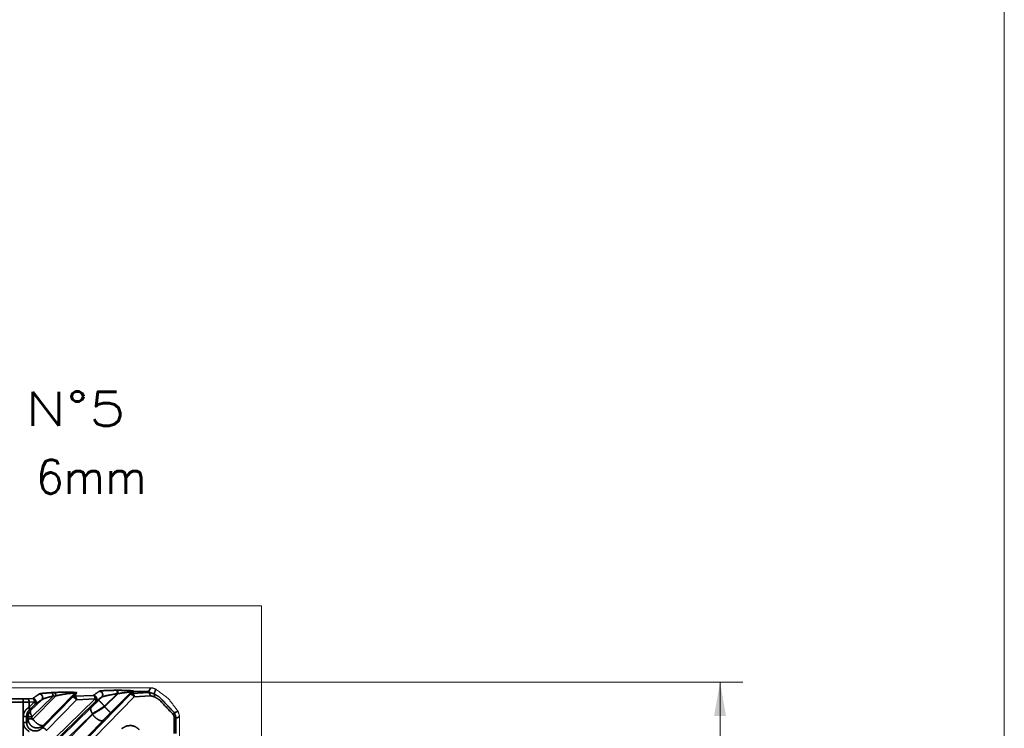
# Model space of a CAD drawing. Header units: millimetres. Extents: x 4 to 836, y 5 to 589.
# Tile 145 of 145: x 749 to 836, y 343 to 406. Entities that reach past the tile are written whole.
import ezdxf

# ---------------------------------------------------------------- set-up
doc = ezdxf.new("R2010")
doc.units = ezdxf.units.MM
doc.layers.add('1', color=7, linetype='Continuous', true_color=0xffffff)
doc.layers.add('256', color=7, linetype='Continuous', true_color=0xffffff)
doc.styles.add('ideas_simplex', font='simplex.shx')
doc.dimstyles.get("Standard").update_dxf_attribs({"dimtxt": 0.18, "dimasz": 0.18, "dimexe": 0.18, "dimexo": 0.0625, "dimgap": 0.09, "dimtad": 0, "dimtih": 1, "dimtoh": 1, "dimdec": 4, "dimzin": 0, "dimdsep": 46, "dimtxsty": 'Standard', "dimcen": 0.09, "dimadec": 0, "dimazin": 0, "dimtfac": 1, "dimtdec": 4, "dimtofl": 0, "dimtmove": 0, "dimatfit": 3, "dimfxl": 1, "dimtolj": 1, "dimtzin": 0, "dimarcsym": 0})

# ---------------------------------------------------------------- blocks, each defined once
blk = doc.blocks.new('_U7')
at = {"layer": '1', "color": 152, "lineweight": 13}
for p, q in [((730.700922, 347.500076), (812.919958, 347.500076)), ((730.700922, 246.499924), (812.919958, 246.499924))]:
    blk.add_line(p, q, dxfattribs=at)
at = {"layer": '1', "color": 27, "lineweight": 13}
blk.add_line((810.919958, 246.499924), (810.919958, 347.500076), dxfattribs=at)
at = {"layer": '1', "color": 87, "lineweight": 25}
for p, q in [((809.419958, 305.335083), (803.794958, 305.335083)), ((803.794958, 305.335083), (803.794958, 303.835083)), ((809.419958, 303.835083), (809.419958, 305.335083)), ((803.794958, 292.630083), (803.794958, 291.130083)), ((809.419958, 291.130083), (809.419958, 292.630083)), ((803.794958, 291.130083), (809.419958, 291.130083))]:
    blk.add_line(p, q, dxfattribs=at)
at = {"layer": '1', "color": 27, "lineweight": 18}
for points in [[(810.919958, 347.500076), (811.448939, 344.500078), (810.390977, 344.500074)], [(810.919958, 246.499924), (810.390977, 249.499922), (811.448939, 249.499926)]]:
    blk.add_solid(points, dxfattribs=at)
at = {"layer": '1', "color": 87, "linetype": 'Continuous', "lineweight": 25, "char_height": 3, "attachment_point": 7, "rotation": 90, "line_spacing_factor": 1.204819, "style": 'ideas_simplex'}
for s, insert in [('\\W1.1774;101', (801.953958, 294.062583)), ('\\W1.2097;3.98', (809.266458, 292.577583))]:
    blk.add_mtext(s, dxfattribs=dict(at, insert=insert))

msp = doc.modelspace()

# ---------------------------------------------------------------- linework, layer by layer
at = {"layer": '1', "color": 251, "linetype": 'Continuous', "lineweight": 18}
for q in [(631, 354.225), (770.45, 239.775)]:
    msp.add_line((770.45, 354.225), q, dxfattribs=at)
at = {"layer": '1', "color": 143, "linetype": 'Continuous', "lineweight": 18}
for p, q in [((730.531, 347), (760.662, 347)), ((763.225, 344.437), (763.225, 326.97))]:
    msp.add_line(p, q, dxfattribs=at)
at = {"layer": '1', "color": 143, "linetype": 'Continuous', "lineweight": 35}
for p, q in [((757.727, 346.779), (757.782, 346.779)), ((759.172, 346.675), (759.08, 346.506)), ((759.183, 346.695), (759.172, 346.675)), ((759.172, 346.675), (760.527, 346.675)), ((760.527, 346.675), (760.662, 347)), ((652.014, 346.022), (749.436, 346.022)), ((749.809, 346.031), (750.278, 346.055)), ((749.969, 340.349), (755.787, 346.03)), ((749.969, 345.298), (750.438, 345.756)), ((750.438, 345.756), (749.969, 345.732)), ((755.839, 345.818), (750.021, 340.136)), ((750.097, 344.991), (751.075, 345.946)), ((752.083, 346.273), (750.228, 344.461)), ((750.299, 344.216), (752.321, 346.285)), ((751.132, 338.503), (758.868, 346.419)), ((751.132, 343.453), (753.777, 346.158)), ((753.942, 346.462), (751.229, 343.686)), ((759.24, 346.207), (751.504, 338.291)), ((754.149, 345.946), (751.504, 343.24)), ((751.923, 346.572), (752.161, 346.584)), ((752.321, 346.285), (752.083, 346.273)), ((753.777, 346.158), (753.942, 346.462)), ((754.154, 346.549), (753.989, 346.245)), ((753.989, 346.245), (755.627, 346.329)), ((755.787, 346.03), (754.149, 345.946)), ((756.092, 345.905), (756.372, 346.184)), ((756.622, 345.32), (757.782, 346.479)), ((757.727, 346.479), (756.622, 345.374)), ((758.971, 346.608), (757.152, 344.79)), ((757.782, 346.479), (757.727, 346.479)), ((758.868, 346.419), (758.971, 346.608)), ((759.08, 346.506), (760.486, 346.578)), ((760.646, 346.279), (759.24, 346.207)), ((749.436, 345.723), (652.014, 345.723)), ((749.904, 345.253), (749.969, 345.298)), ((749.969, 345.732), (749.969, 345.298)), ((750.021, 345.086), (749.975, 345.041)), ((750.49, 345.544), (750.021, 345.086)), ((750.097, 340.041), (755.426, 345.245)), ((756.622, 345.374), (756.622, 345.32)), ((749.44, 343.95), (749.44, 344.477)), ((749.739, 344.477), (749.739, 343.95)), ((749.863, 344.248), (749.863, 344.425)), ((750.213, 344.425), (750.213, 344.248)), ((755.556, 344.715), (750.228, 339.511)), ((750.299, 339.267), (755.556, 344.646)), ((756.486, 344.116), (751.229, 338.737)), ((755.556, 344.646), (755.556, 344.715)), ((762.773, 342.954), (762.773, 344.307)), ((762.912, 344.307), (762.912, 342.954)), ((751.229, 343.686), (751.132, 343.453))]:
    msp.add_line(p, q, dxfattribs=at)
at = {"layer": '1', "color": 143, "linetype": 'Continuous', "lineweight": 18}
for points, knots in [([(760.662, 347), (754.41, 347), (730.369, 347)], [0, 0, 0.206387, 1, 1]), ([(760.662, 347), (760.992, 346.944), (761.145, 346.876)], [0, 0, 0.667365, 1, 1]), ([(761.145, 346.875), (760.829, 346.986), (760.662, 347)], [0, 0, 0.666841, 1, 1]), ([(763.101, 344.92), (762.261, 346.036), (761.145, 346.876)], [0, 0, 0.500001, 1, 1]), ([(763.225, 344.437), (763.169, 344.767), (763.1, 344.92)], [0, 0, 0.66684, 1, 1]), ([(763.101, 344.92), (763.211, 344.604), (763.225, 344.437)], [0, 0, 0.666831, 1, 1])]:
    msp.add_open_spline(points, degree=1, knots=knots, dxfattribs=at)
at = {"layer": '1', "color": 143, "linetype": 'Continuous', "lineweight": 35}
for points, knots in [([(752.161, 346.584), (752.659, 346.604), (753.409, 346.613), (753.811, 346.603), (753.943, 346.595), (754.038, 346.586), (754.104, 346.576), (754.144, 346.564), (754.154, 346.549)], [0, 0, 0.22031, 0.521097, 0.687565, 0.752684, 0.810928, 0.868112, 0.929295, 1, 1]), ([(756.16, 346.695), (756.255, 346.719), (756.375, 346.734), (756.875, 346.764), (757.727, 346.779)], [0, 0, 0.154329, 0.259275, 0.567882, 1, 1]), ([(756.372, 346.184), (756.436, 346.281), (756.458, 346.395), (756.435, 346.509), (756.37, 346.606), (756.274, 346.672), (756.16, 346.695)], [0, 0, 0.166665, 0.333332, 0.499999, 0.666666, 0.833326, 1, 1]), ([(757.727, 346.479), (757.727, 346.589), (757.727, 346.622), (757.727, 346.683), (757.727, 346.731), (757.727, 346.749), (757.727, 346.763), (757.727, 346.779)], [0, 0, 0.249993, 0.333442, 0.499996, 0.66656, 0.749998, 0.833441, 1, 1]), ([(757.782, 346.779), (757.919, 346.778), (758.65, 346.762), (759.026, 346.736), (759.123, 346.722), (759.173, 346.709), (759.183, 346.695)], [0, 0, 0.071049, 0.465868, 0.722768, 0.825114, 0.914999, 1, 1]), ([(757.782, 346.479), (757.782, 346.589), (757.782, 346.683), (757.782, 346.749), (757.782, 346.779)], [0, 0, 0.249994, 0.499996, 0.749998, 1, 1]), ([(758.971, 346.608), (758.964, 346.618), (758.924, 346.623), (758.896, 346.623), (758.842, 346.621), (758.638, 346.602), (758.523, 346.589), (758.242, 346.551), (757.899, 346.499), (757.782, 346.479)], [0, 0, 0.075215, 0.155576, 0.191404, 0.250193, 0.420827, 0.504647, 0.697958, 0.923598, 1, 1]), ([(758.971, 346.608), (759.017, 346.646), (759.069, 346.673), (759.125, 346.69), (759.183, 346.695)], [0, 0, 0.249989, 0.500007, 0.749997, 1, 1]), ([(761.145, 346.876), (761.018, 346.545), (760.988, 346.465)], [0, 0, 0.80615, 1, 1]), ([(749.436, 346.022), (749.731, 346.028), (749.809, 346.031)], [0, 0, 0.772534, 1, 1]), ([(749.436, 345.723), (749.436, 345.833), (749.436, 345.927), (749.436, 345.993), (749.436, 346.022)], [0, 0, 0.250001, 0.499998, 0.75, 1, 1]), ([(749.969, 345.732), (749.954, 345.842), (749.919, 345.937), (749.868, 346.003), (749.809, 346.031)], [0, 0, 0.250002, 0.500002, 0.749999, 1, 1]), ([(750.278, 346.055), (750.555, 346.245), (750.721, 346.359), (750.795, 346.411), (750.863, 346.457)], [0, 0, 0.473078, 0.757527, 0.88452, 1, 1]), ([(750.49, 345.544), (750.553, 345.637), (750.576, 345.752), (750.554, 345.867), (750.489, 345.965), (750.393, 346.031), (750.278, 346.055)], [0, 0, 0.161729, 0.329384, 0.497038, 0.664686, 0.832343, 1, 1]), ([(750.438, 345.756), (750.427, 345.851), (750.392, 345.953), (750.34, 346.024), (750.278, 346.055)], [0, 0, 0.213614, 0.475736, 0.737872, 1, 1]), ([(750.49, 345.544), (750.505, 345.581), (750.506, 345.595), (750.502, 345.625), (750.494, 345.651), (750.487, 345.669), (750.452, 345.735), (750.438, 345.756)], [0, 0, 0.257581, 0.333082, 0.48228, 0.59225, 0.666868, 0.919884, 1, 1]), ([(750.863, 346.457), (750.865, 346.458), (751.106, 346.508), (751.923, 346.572)], [0, 0, 0.009973, 0.371702, 1, 1]), ([(751.075, 345.946), (751.139, 346.042), (751.161, 346.156), (751.138, 346.271), (751.073, 346.368), (750.977, 346.433), (750.863, 346.457)], [0, 0, 0.166661, 0.333332, 0.499999, 0.666668, 0.833327, 1, 1]), ([(752.083, 346.273), (751.625, 346.155), (751.332, 346.064), (751.267, 346.04), (751.078, 345.949), (751.075, 345.946)], [0, 0, 0.365999, 0.64182, 0.713378, 0.990918, 1, 1]), ([(752.083, 346.273), (752.075, 346.347), (752.068, 346.383), (752.058, 346.417), (752.032, 346.477), (752, 346.525), (751.982, 346.543), (751.963, 346.557), (751.923, 346.572)], [0, 0, 0.166557, 0.250003, 0.333441, 0.499998, 0.666557, 0.75, 0.833442, 1, 1]), ([(752.321, 346.285), (752.306, 346.395), (752.27, 346.49), (752.22, 346.556), (752.161, 346.584)], [0, 0, 0.249995, 0.499999, 0.750002, 1, 1]), ([(753.942, 346.462), (753.949, 346.487), (753.928, 346.503), (753.883, 346.514), (753.813, 346.518), (753.712, 346.516), (753.388, 346.486), (753.282, 346.471), (752.755, 346.38), (752.321, 346.285)], [0, 0, 0.066512, 0.121612, 0.171658, 0.22245, 0.280689, 0.440926, 0.492668, 0.759293, 1, 1]), ([(753.777, 346.158), (753.783, 346.165), (753.878, 346.225), (753.989, 346.245)], [0, 0, 0.03894, 0.51947, 1, 1]), ([(754.149, 345.946), (754.074, 346.032), (754.051, 346.053), (754.024, 346.077), (753.987, 346.105), (753.9, 346.154), (753.862, 346.167), (753.826, 346.173), (753.814, 346.173), (753.787, 346.166), (753.777, 346.158)], [0, 0, 0.199387, 0.253251, 0.316577, 0.39987, 0.599253, 0.696966, 0.799573, 0.841683, 0.944959, 1, 1]), ([(753.942, 346.462), (753.988, 346.5), (754.039, 346.527), (754.096, 346.544), (754.154, 346.549)], [0, 0, 0.24999, 0.500001, 0.749997, 1, 1]), ([(754.149, 345.946), (754.134, 346.054), (754.099, 346.15), (754.048, 346.217), (753.989, 346.245)], [0, 0, 0.245552, 0.49703, 0.748517, 1, 1]), ([(755.426, 345.245), (755.745, 345.56), (756.092, 345.905)], [0, 0, 0.489066, 1, 1]), ([(755.839, 345.818), (755.901, 345.911), (755.925, 346.026), (755.902, 346.141), (755.838, 346.239), (755.741, 346.305), (755.627, 346.329)], [0, 0, 0.161727, 0.329381, 0.497039, 0.664692, 0.832349, 1, 1]), ([(755.787, 346.03), (755.775, 346.124), (755.74, 346.226), (755.688, 346.298), (755.627, 346.329)], [0, 0, 0.21362, 0.475747, 0.737876, 1, 1]), ([(755.839, 345.818), (755.854, 345.855), (755.854, 345.869), (755.85, 345.899), (755.843, 345.925), (755.836, 345.943), (755.801, 346.009), (755.787, 346.03)], [0, 0, 0.257586, 0.333087, 0.482293, 0.592256, 0.666877, 0.919892, 1, 1]), ([(756.092, 345.905), (756.136, 345.86), (756.252, 345.745), (756.423, 345.574), (756.622, 345.374)], [0, 0, 0.250001, 0.499999, 0.750002, 1, 1]), ([(757.727, 346.479), (757.249, 346.395), (756.995, 346.345), (756.826, 346.31), (756.561, 346.248), (756.511, 346.234), (756.457, 346.219), (756.372, 346.184)], [0, 0, 0.292186, 0.453735, 0.566074, 0.763665, 0.807981, 0.862445, 1, 1]), ([(758.868, 346.419), (758.875, 346.425), (758.97, 346.485), (759.08, 346.506)], [0, 0, 0.038939, 0.519461, 1, 1]), ([(759.24, 346.207), (759.166, 346.293), (759.143, 346.314), (759.116, 346.337), (759.079, 346.365), (758.992, 346.415), (758.954, 346.428), (758.918, 346.434), (758.905, 346.433), (758.879, 346.426), (758.868, 346.419)], [0, 0, 0.199384, 0.253253, 0.316578, 0.39987, 0.599255, 0.696967, 0.799578, 0.841684, 0.944958, 1, 1]), ([(759.24, 346.207), (759.226, 346.315), (759.19, 346.411), (759.139, 346.477), (759.08, 346.506)], [0, 0, 0.24556, 0.497037, 0.748517, 1, 1]), ([(760.486, 346.578), (760.633, 346.573), (760.988, 346.465)], [0, 0, 0.28487, 1, 1]), ([(760.646, 346.279), (760.631, 346.389), (760.596, 346.484), (760.545, 346.55), (760.486, 346.578)], [0, 0, 0.250004, 0.499996, 0.749999, 1, 1]), ([(761, 346.205), (760.75, 346.277), (760.646, 346.279)], [0, 0, 0.712922, 1, 1]), ([(760.988, 346.465), (761.444, 346.197), (762.777, 344.796)], [0, 0, 0.221227, 1, 1]), ([(761, 346.205), (761.022, 346.289), (761.026, 346.315), (761.028, 346.364), (761.022, 346.407), (761.016, 346.425), (760.988, 346.465)], [0, 0, 0.249673, 0.333188, 0.500002, 0.666814, 0.750331, 1, 1]), ([(762.677, 344.649), (761.426, 345.956), (761, 346.205)], [0, 0, 0.778101, 1, 1]), ([(749.969, 345.732), (749.858, 345.729), (749.436, 345.723)], [0, 0, 0.227419, 1, 1]), ([(749.436, 248.277), (749.436, 264.122), (749.436, 297), (749.436, 313.439), (749.436, 345.723)], [0, 0, 0.162606, 0.5, 0.668697, 1, 1]), ([(749.44, 344.477), (749.501, 344.778), (749.66, 345.036), (749.904, 345.253)], [0, 0, 0.323873, 0.643629, 1, 1]), ([(749.975, 345.041), (749.851, 344.884), (749.8, 344.783), (749.77, 344.696), (749.739, 344.477)], [0, 0, 0.330508, 0.508334, 0.652577, 1, 1]), ([(749.863, 344.425), (749.863, 344.43), (749.919, 344.719), (750.097, 344.991)], [0, 0, 0.00803, 0.478826, 1, 1]), ([(749.975, 345.041), (749.987, 345.075), (749.986, 345.09), (749.978, 345.124), (749.961, 345.164), (749.949, 345.186), (749.904, 345.253)], [0, 0, 0.249679, 0.333197, 0.500001, 0.666808, 0.750311, 1, 1]), ([(750.021, 345.086), (750.037, 345.137), (750.018, 345.211), (749.969, 345.298)], [0, 0, 0.333329, 0.66667, 1, 1]), ([(750.097, 344.991), (750.059, 344.865), (750.105, 344.679), (750.228, 344.461)], [0, 0, 0.333331, 0.666665, 1, 1]), ([(755.426, 345.245), (755.389, 345.157), (755.388, 345.119), (755.4, 345.032), (755.433, 344.933), (755.457, 344.881), (755.556, 344.715)], [0, 0, 0.249706, 0.333201, 0.5, 0.666796, 0.750291, 1, 1]), ([(756.622, 345.374), (756.068, 345.03), (755.556, 344.715)], [0, 0, 0.505985, 1, 1]), ([(755.556, 344.646), (756.068, 344.971), (756.622, 345.32)], [0, 0, 0.495328, 1, 1]), ([(757.152, 344.79), (757.123, 344.819), (757.108, 344.834), (757.046, 344.896), (756.992, 344.95), (756.93, 345.012), (756.822, 345.12), (756.784, 345.158), (756.622, 345.32)], [0, 0, 0.199701, 0.249814, 0.399851, 0.5, 0.600151, 0.750189, 0.800296, 1, 1]), ([(762.777, 344.796), (762.936, 344.856), (763.101, 344.92)], [0, 0, 0.489325, 1, 1]), ([(749.739, 344.477), (749.714, 344.477), (749.649, 344.477), (749.553, 344.477), (749.44, 344.477)], [0, 0, 0.249999, 0.500002, 0.749998, 1, 1]), ([(749.863, 344.425), (749.909, 344.425), (750.03, 344.425), (750.213, 344.425)], [0, 0, 0.333334, 0.666669, 1, 1]), ([(749.863, 344.248), (749.881, 344.248), (749.927, 344.248), (750, 344.248), (750.096, 344.248), (750.213, 344.248)], [0, 0, 0.200001, 0.4, 0.6, 0.800001, 1, 1]), ([(751.229, 343.686), (751.005, 343.529), (750.814, 343.466), (750.664, 343.452), (750.606, 343.454), (750.404, 343.495), (750.357, 343.512), (750.226, 343.581), (750.085, 343.698), (749.924, 343.943), (749.916, 343.963), (749.863, 344.248)], [0, 0, 0.146041, 0.253155, 0.333469, 0.363995, 0.474008, 0.500452, 0.579379, 0.677291, 0.83369, 0.845266, 1, 1]), ([(750.228, 344.461), (750.216, 344.444), (750.213, 344.426), (750.213, 344.425)], [0, 0, 0.534336, 0.992255, 1, 1]), ([(750.213, 344.248), (750.216, 344.231), (750.227, 344.214), (750.236, 344.207), (750.247, 344.202), (750.26, 344.2), (750.273, 344.202), (750.285, 344.206), (750.299, 344.216)], [0, 0, 0.138325, 0.294789, 0.391411, 0.499565, 0.616154, 0.735007, 0.849201, 1, 1]), ([(751.229, 343.686), (751.105, 343.65), (750.92, 343.697), (750.703, 343.82), (750.486, 344.003), (750.299, 344.216)], [0, 0, 0.200001, 0.399999, 0.599999, 0.8, 1, 1]), ([(756.486, 344.116), (756.362, 344.079), (756.177, 344.126), (755.96, 344.25), (755.742, 344.432), (755.556, 344.646)], [0, 0, 0.200001, 0.400001, 0.600001, 0.8, 1, 1]), ([(757.152, 344.79), (756.806, 344.441), (756.486, 344.116)], [0, 0, 0.508463, 1, 1]), ([(762.677, 344.649), (762.736, 344.706), (762.771, 344.757), (762.777, 344.796)], [0, 0, 0.333333, 0.666674, 1, 1]), ([(762.773, 344.307), (762.748, 344.485), (762.677, 344.649)], [0, 0, 0.494089, 1, 1]), ([(762.773, 344.307), (762.842, 344.307), (762.89, 344.307), (762.912, 344.307)], [0, 0, 0.333326, 0.666667, 1, 1]), ([(762.777, 344.796), (762.877, 344.561), (762.912, 344.307)], [0, 0, 0.502332, 1, 1]), ([(763.225, 344.437), (763.063, 344.37), (762.912, 344.307)], [0, 0, 0.517311, 1, 1]), ([(749.739, 343.95), (749.714, 343.95), (749.649, 343.95), (749.553, 343.95), (749.44, 343.95)], [0, 0, 0.249999, 0.500002, 0.749998, 1, 1]), ([(749.969, 343.135), (749.772, 343.278), (749.627, 343.431), (749.522, 343.6), (749.44, 343.95)], [0, 0, 0.252923, 0.459433, 0.652791, 1, 1]), ([(749.739, 343.95), (749.781, 343.695), (749.8, 343.644), (749.834, 343.572), (749.908, 343.461), (750.009, 343.359)], [0, 0, 0.376062, 0.456516, 0.572435, 0.769653, 1, 1]), ([(750.009, 343.359), (750.244, 343.228), (750.347, 343.2), (750.554, 343.186), (750.769, 343.226), (750.864, 343.263), (751.119, 343.439), (751.132, 343.453)], [0, 0, 0.213598, 0.301721, 0.476109, 0.658514, 0.742026, 0.985684, 1, 1]), ([(751.132, 343.453), (751.182, 343.467), (751.256, 343.448), (751.343, 343.399), (751.43, 343.326), (751.504, 343.24)], [0, 0, 0.200002, 0.399998, 0.600001, 0.799998, 1, 1]), ([(758.156, 343.395), (758.196, 343.432), (758.563, 343.636), (758.975, 343.675), (759.351, 343.563), (759.677, 343.313)], [0, 0, 0.030882, 0.277046, 0.528546, 0.76397, 1, 1])]:
    msp.add_open_spline(points, degree=1, knots=knots, dxfattribs=at)
for points in [[(755.627, 346.329), (756.16, 346.695)], [(760.486, 346.578), (760.527, 346.675)], [(751.075, 345.946), (750.49, 345.544)], [(756.372, 346.184), (755.839, 345.818)], [(749.975, 345.041), (750.097, 344.991)], [(749.863, 344.425), (749.739, 344.477)], [(749.739, 343.95), (749.863, 344.248)]]:
    msp.add_open_spline(points, degree=1, dxfattribs=at)
at = {"layer": '256', "color": 3, "linetype": 'Continuous', "lineweight": 18}
msp.add_line((836, 589), (836, 5), dxfattribs=at)

# ---------------------------------------------------------------- texts
at = {"layer": '1', "color": 87, "linetype": 'Continuous', "lineweight": 25, "char_height": 3, "attachment_point": 7, "line_spacing_factor": 1.204819, "style": 'ideas_simplex'}
for s, insert in [('\\W1.2776;N°5', (749.625, 370.127)), ('\\W0.9481; DEPTH 6mm', (734.61, 364.127))]:
    msp.add_mtext(s, dxfattribs=dict(at, insert=insert))

# ---------------------------------------------------------------- dimensions: what is measured, and where the dimension line sits
at = {"layer": '1', "color": 87, "linetype": 'Continuous', "lineweight": 25}
dim = msp.add_linear_dim(base=(810.92, 246.5), p1=(726.891, 347.5), p2=(728.201, 246.5), angle=90, text='\\C87;101\\P[\\C87;\\H3.00;\\Fsimplex.shx;3.98\\Fsimplex.shx;\\H3.00;\\C87; ]', dimstyle='Standard', override={"dimtxt": 3, "dimasz": 3, "dimexe": 2, "dimexo": 2.5, "dimgap": 1.5, "dimtad": 1, "dimtih": 0, "dimtoh": 0, "dimdec": 2, "dimlfac": 1, "dimzin": 8, "dimdsep": 44, "dimlunit": 2, "dimpost": '', "dimtxsty": 'ideas_simplex', "dimsah": 1, "dimse1": 0, "dimse2": 0, "dimsd1": 0, "dimsd2": 0, "dimclrd": 27, "dimclre": 152, "dimclrt": 87, "dimtol": 0, "dimtm": -0.1, "dimtfac": 0.5, "dimtdec": 2, "dimtofl": 1, "dimtmove": 0, "dimtzin": 8, "dimlwd": 13, "dimlwe": 13}, dxfattribs=at)
dim.commit()
dim.dimension.update_dxf_attribs({"geometry": '_U7', "text_midpoint": (810.92, 298.233), "dimtype": 160})

doc.saveas('drawing.dxf')
